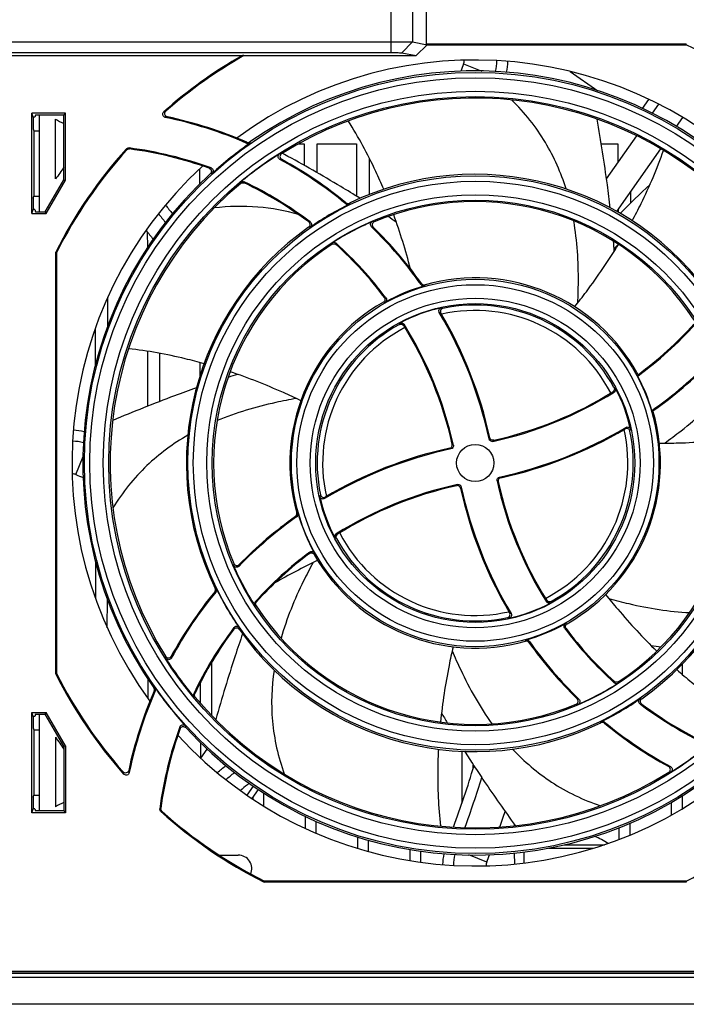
# Model space of a CAD drawing. Header units: millimetres. Extents: x 0 to 1400, y 0 to 1300.
# Tile 10 of 78: x 521 to 582, y 49 to 139. Entities that reach past the tile are written whole.
import ezdxf

# ---------------------------------------------------------------- set-up
doc = ezdxf.new("R2010")
doc.units = ezdxf.units.MM
doc.header["$LTSCALE"] = 84.740741
doc.layers.add('00_COMPONENTS', color=7, linetype='CONTINUOUS')

msp = doc.modelspace()

# ---------------------------------------------------------------- linework, layer by layer
at = {"layer": '00_COMPONENTS', "color": 9, "linetype": 'CONTINUOUS'}
for p, q in [((555.164, 148.564), (555.164, 135.943)), ((557.157, 148.532), (557.157, 136.929)), ((557.157, 136.929), (556.159, 135.927)), ((561.828, 134.899), (563.492, 134.249)), ((578.255, 130.811), (578.842, 131.649)), ((541.938, 127.71), (541.948, 127.611)), ((542.229, 127.74), (542.239, 127.64)), ((530.873, 127.091), (530.907, 126.998)), ((531.134, 127.188), (531.168, 127.095)), ((541.376, 123.937), (541.364, 124.04)), ((541.697, 123.978), (541.683, 124.081)), ((551.035, 122.156), (551.023, 122.053)), ((551.355, 122.118), (551.343, 122.015)), ((549.763, 118.351), (549.772, 118.461)), ((550.127, 118.322), (550.135, 118.433)), ((557.965, 114.741), (557.929, 114.641)), ((558.289, 114.627), (558.255, 114.527)), ((555.94, 110.986), (555.972, 111.103)), ((556.337, 110.881), (556.367, 110.998)), ((575.631, 105.198), (575.748, 105.166)), ((575.526, 104.801), (575.643, 104.771)), ((526.261, 97.195), (526.91, 98.857)), ((546.411, 93.358), (546.512, 93.322)), ((546.526, 93.682), (546.626, 93.647)), ((550.162, 91.329), (550.046, 91.361)), ((550.267, 91.726), (550.15, 91.756)), ((538.992, 86.428), (539.095, 86.415)), ((539.03, 86.747), (539.133, 86.735)), ((542.795, 85.152), (542.684, 85.161)), ((542.824, 85.516), (542.713, 85.524)), ((569.456, 85.646), (569.426, 85.529)), ((569.854, 85.541), (569.821, 85.424)), ((567.504, 81.9), (567.538, 82)), ((567.828, 81.786), (567.864, 81.886)), ((575.666, 78.205), (575.658, 78.094)), ((576.031, 78.176), (576.021, 78.066)), ((533.405, 77.618), (533.504, 77.629)), ((533.434, 77.328), (533.534, 77.338)), ((537.166, 77.084), (537.062, 77.071)), ((537.206, 76.764), (537.103, 76.751)), ((574.438, 74.409), (574.45, 74.512)), ((574.758, 74.371), (574.77, 74.474)), ((533.954, 66.517), (534.047, 66.552)), ((534.051, 66.257), (534.144, 66.291)), ((569.611, 62.895), (573.761, 62.895)), ((571.095, 63.218), (574.747, 63.218)), ((563.965, 61.628), (562.305, 62.276)), ((606.397, 51.393), (436.397, 51.393))]:
    msp.add_line(p, q, dxfattribs=at)
at = {"layer": '00_COMPONENTS', "color": 7, "linetype": 'CONTINUOUS'}
for p, q in [((558.397, 140.414), (558.397, 136.751)), ((487.629, 136.944), (555.164, 136.944)), ((557.157, 136.929), (558.484, 136.664)), ((558.484, 136.664), (557.48, 135.664)), ((558.397, 136.751), (582.268, 136.751)), ((558.484, 136.664), (558.397, 136.751)), ((558.484, 136.664), (582.247, 136.664)), ((582.247, 136.664), (582.268, 136.751)), ((487.629, 135.943), (555.164, 135.943)), ((501.262, 135.681), (541.532, 135.681)), ((541.678, 135.664), (541.532, 135.681)), ((541.678, 135.664), (557.48, 135.664)), ((556.159, 135.927), (557.48, 135.664)), ((571.625, 134.213), (574.146, 132.448)), ((579.165, 130.368), (579.746, 131.198)), ((525.302, 130.369), (522.198, 130.369)), ((522.32, 130.002), (522.198, 130.369)), ((522.198, 121.158), (522.198, 130.369)), ((522.543, 130.212), (522.473, 130.002)), ((525.145, 130.212), (522.543, 130.212)), ((522.897, 130.212), (522.897, 121.315)), ((525.145, 130.212), (525.302, 130.369)), ((525.145, 124.261), (525.145, 130.212)), ((525.302, 124.219), (525.302, 130.369)), ((522.473, 130.002), (522.32, 130.002)), ((522.32, 130.002), (522.32, 129.95)), ((524.397, 124.34), (524.397, 129.838)), ((522.336, 128.952), (522.397, 128.771)), ((522.397, 128.771), (522.897, 128.769)), ((522.397, 128.771), (522.397, 122.756)), ((546.656, 127.564), (547.197, 127.564)), ((547.197, 127.564), (547.199, 125.59)), ((548.393, 124.912), (548.397, 127.564)), ((548.397, 127.564), (551.997, 127.564)), ((551.997, 127.564), (552.003, 122.758)), ((574.462, 127.564), (575.997, 127.564)), ((574.95, 124.347), (577.717, 128.299)), ((575.997, 127.564), (575.999, 125.846)), ((545.386, 126.597), (545.194, 126.702)), ((553.19, 122.912), (553.195, 126.216)), ((537.6, 125.261), (537.602, 123.872)), ((523.444, 121.315), (525.145, 124.261)), ((523.535, 121.158), (525.302, 124.219)), ((525.145, 124.261), (525.302, 124.219)), ((577.189, 122.15), (577.191, 123.189)), ((522.336, 122.575), (522.397, 122.756)), ((522.397, 122.756), (522.897, 122.758)), ((522.198, 121.158), (522.32, 121.525)), ((522.198, 121.158), (523.535, 121.158)), ((522.32, 121.577), (522.32, 121.525)), ((522.473, 121.525), (522.32, 121.525)), ((522.473, 121.525), (522.543, 121.315)), ((522.543, 121.315), (523.444, 121.315)), ((523.444, 121.315), (523.535, 121.158)), ((576.005, 121.496), (576.006, 121.282)), ((532.808, 119.492), (532.81, 118.015)), ((524.497, 117.614), (524.409, 117.635)), ((524.409, 78.892), (524.409, 117.635)), ((524.497, 78.913), (524.497, 117.614)), ((529.173, 110.842), (529.177, 113.481)), ((528.02, 110.611), (528.025, 107.168)), ((532.823, 108.518), (532.83, 103.478)), ((533.964, 103.922), (533.97, 108.323)), ((537.625, 107.485), (537.626, 106.218)), ((579.21, 103.047), (579.108, 103.083)), ((528.05, 89.227), (528.055, 85.823)), ((548.445, 89.327), (548.385, 89.298)), ((529.135, 83.138), (529.139, 85.762)), ((538.724, 75.084), (538.731, 79.996)), ((581.929, 78.832), (581.93, 79.839)), ((524.409, 78.892), (524.497, 78.913)), ((532.865, 78.433), (532.867, 76.657)), ((537.665, 78.085), (537.668, 76.24)), ((522.198, 75.369), (523.535, 75.369)), ((522.32, 75.002), (522.198, 75.369)), ((522.198, 66.158), (522.198, 75.369)), ((522.543, 75.212), (522.473, 75.002)), ((522.543, 75.212), (523.444, 75.212)), ((522.897, 75.212), (522.897, 66.315)), ((523.444, 75.212), (523.535, 75.369)), ((525.145, 72.266), (523.444, 75.212)), ((525.302, 72.308), (523.535, 75.369)), ((522.473, 75.002), (522.32, 75.002)), ((522.32, 75.002), (522.32, 74.95)), ((522.336, 73.952), (522.397, 73.771)), ((522.397, 73.771), (522.897, 73.769)), ((522.397, 73.771), (522.397, 67.756)), ((524.397, 73.089), (524.397, 66.689)), ((537.673, 72.578), (537.675, 71.194)), ((525.145, 72.266), (525.302, 72.308)), ((525.145, 72.266), (525.145, 66.315)), ((525.302, 72.308), (525.302, 66.158)), ((537.709, 71.161), (538.295, 71.999)), ((561.674, 71.803), (561.681, 67.028)), ((562.717, 70.253), (562.718, 70.565)), ((542.14, 68.852), (541.988, 68.727)), ((542.51, 68.604), (541.941, 67.773)), ((542.98, 68.29), (542.41, 67.459)), ((543.512, 66.754), (543.514, 67.933)), ((522.336, 67.575), (522.397, 67.756)), ((522.397, 67.756), (522.897, 67.758)), ((542.48, 67.561), (542.48, 67.414)), ((580.881, 67.089), (580.882, 65.936)), ((581.912, 66.531), (581.914, 67.702)), ((522.198, 66.158), (522.32, 66.525)), ((525.302, 66.158), (522.198, 66.158)), ((522.32, 66.577), (522.32, 66.525)), ((522.473, 66.525), (522.32, 66.525)), ((522.473, 66.525), (522.543, 66.315)), ((525.145, 66.315), (522.543, 66.315)), ((525.145, 66.315), (525.302, 66.158)), ((547.282, 65.832), (547.284, 64.725)), ((548.309, 64.265), (548.31, 65.363)), ((566.483, 65.094), (566.484, 64.968)), ((577.109, 64.109), (577.11, 65.192)), ((576.084, 64.78), (576.085, 63.699)), ((552.085, 63.934), (552.087, 62.88)), ((553.106, 62.586), (553.108, 63.632)), ((556.887, 62.781), (556.888, 61.761)), ((557.905, 61.608), (557.906, 62.616)), ((566.487, 62.455), (566.489, 61.445)), ((567.397, 61.543), (567.397, 62.553)), ((539.386, 62.264), (541.147, 62.264)), ((543.546, 59.864), (543.525, 59.776)), ((582.268, 59.776), (543.525, 59.776)), ((582.247, 59.864), (543.546, 59.864)), ((582.247, 59.864), (582.268, 59.776)), ((444.397, 51.564), (598.397, 51.564)), ((444.432, 51.598), (598.362, 51.598)), ((613.897, 48.564), (428.897, 48.564))]:
    msp.add_line(p, q, dxfattribs=at)
at = {"layer": '00_COMPONENTS', "color": 3, "linetype": 'CONTINUOUS'}
for p, q in [((581.365, 129.15), (581.944, 129.977)), ((575.899, 121.344), (579.928, 127.098)), ((428.897, 51.064), (613.897, 51.064))]:
    msp.add_line(p, q, dxfattribs=at)
at = {"layer": '00_COMPONENTS', "color": 9, "linetype": 'CONTINUOUS'}
for radius in [35.865, 35.367, 34.133, 33.635, 26.365, 25.867, 24.633, 24.135, 16.865, 16.367, 15.133, 14.635]:
    msp.add_circle((562.897, 98.264), radius, dxfattribs=at)
at = {"layer": '00_COMPONENTS', "color": 7, "linetype": 'CONTINUOUS'}
msp.add_circle((562.897, 98.264), 1.706, dxfattribs=at)
for centre, radius, start, end in [((562.897, 98.264), 43, 48.035, 63.25564), ((562.897, 98.264), 43.087, 119.72601, 131.54817), ((562.897, 98.264), 43, 119.56837, 131.31466), ((562.897, 98.264), 37, 42.491, 126.26211), ((655.897, 98.128), 101, 158.64965, 159.05543), ((560.897, 135.264), 1, 338.64965, 358.9279), ((560.897, 135.264), 4, 344.62362, 359.13573), ((560.897, 135.264), 5, 347.08407, 358.56579), ((562.897, 98.264), 36, 42.4354, 125.03603), ((562.897, 98.264), 33.5, 39.92542, 122.04601), ((527.147, 134.014), 5, 236.63299, 246.39143), ((526.619, 92.392), 38.41, 66.47904, 78.22716), ((526.619, 92.392), 38.498, 66.55247, 77.96638), ((562.897, 98.264), 35.913, 125.11452, 132.24508), ((562.897, 98.264), 43.087, 138.00637, 153.28331), ((562.897, 98.264), 43, 138.06803, 153.25564), ((526.619, 92.392), 35.087, 69.94042, 82.60754), ((526.619, 92.392), 35, 70.17912, 82.53168), ((562.897, 98.264), 33.587, 122.30294, 129.87439), ((526.619, 92.392), 38.41, 50.55461, 61.47009), ((526.619, 92.392), 38.498, 50.6385, 61.24692), ((562.897, 98.264), 46.5, 144.27852, 145.88944), ((562.897, 98.264), 37, 132.53181, 216.21878), ((562.897, 98.264), 36, 132.47669, 214.99196), ((562.897, 98.264), 26.5, 34.2869, 115.81747), ((562.897, 98.264), 33.5, 129.97117, 211.99744), ((526.619, 92.392), 35.087, 52.93617, 64.57485), ((526.619, 92.392), 35, 53.13451, 64.48224), ((647.924, 50.067), 101, 133.07958, 135.24925), ((562.897, 98.264), 24, 33.11454, 112.70891), ((611.093, 183.291), 99.153, 218.80772, 219.40379), ((611.093, 183.291), 98.153, 218.6835, 219.27628), ((562.897, 98.264), 26.413, 115.93897, 124.97158), ((562.897, 98.264), 24.087, 113.02704, 123.01572), ((508.837, 52.536), 82.424, 55.38685, 56.02739), ((503.83, 102.342), 54.876, 14.5144, 19.94098), ((611.093, 183.291), 101, 219.07873, 219.66819), ((562.897, 98.264), 26.5, 125.23237, 205.75748), ((526.619, 92.392), 38.41, 35.39791, 45.82986), ((526.619, 92.392), 38.498, 35.49027, 45.6325), ((549.935, 118.211), 0.298, 47.86282, 123.06953), ((526.619, 92.392), 35.087, 36.86252, 47.91664), ((493.459, 111.985), 82.399, 3.98679, 4.61974), ((562.897, 98.264), 24, 123.1784, 202.64174), ((526.619, 92.392), 35, 37.02674, 47.80546), ((647.924, 50.067), 99.153, 136.47752, 136.8045), ((562.897, 98.264), 17, 28.48365, 105.72223), ((562.897, 98.264), 16.913, 105.92966, 119.37974), ((558.173, 114.814), 0.299, 215.35419, 285.97337), ((558.209, 114.916), 0.3, 215.44794, 285.76456), ((562.897, 98.264), 17, 119.71454, 195.63341), ((562.897, 98.264), 14.587, 102.26736, 118.34034), ((562.897, 98.264), 14, 27.3565, 102.78037), ((562.897, 98.264), 14.5, 28.57096, 101.77664), ((526.619, 92.392), 38.41, 12.14348, 30.82328), ((526.619, 92.392), 38.498, 12.27486, 30.64064), ((562.897, 98.264), 14.5, 118.67165, 191.67094), ((562.897, 98.264), 14, 117.41487, 192.6742), ((526.619, 92.392), 35, 12.51686, 31.88884), ((526.619, 92.392), 35.087, 12.37202, 32.02467), ((557.043, 134.523), 35.087, 306.28875, 317.90756), ((557.043, 134.523), 35, 306.45346, 317.79649), ((562.897, 98.264), 26.5, 305.23237, 26.17215), ((557.043, 134.523), 38.41, 305.06174, 315.81447), ((557.043, 134.523), 38.498, 305.15531, 315.61691), ((562.897, 98.264), 24, 303.1784, 22.64174), ((564.907, 27.489), 82.422, 106.78685, 107.42673), ((548.291, 112.939), 30.269, 347.21607, 347.46864), ((562.897, 98.264), 16.913, 16.55615, 28.14322), ((562.897, 98.264), 14.587, 12.16241, 28.24015), ((557.043, 134.523), 35.087, 282.31377, 302.01253), ((557.043, 134.523), 35, 282.45849, 301.87691), ((562.897, 98.264), 17, 299.71454, 16.34395), ((525.897, 96.264), 5, 77.02888, 88.56579), ((557.043, 134.523), 38.41, 282.15493, 300.80165), ((557.043, 134.523), 38.498, 282.28641, 300.61872), ((562.897, 98.264), 14, 297.41487, 12.6742), ((562.897, 98.264), 14.5, 298.67165, 11.67094), ((525.897, 96.264), 4, 74.74525, 89.13573), ((568.75, 62.004), 38.41, 102.15493, 120.80165), ((568.75, 62.004), 38.498, 102.28641, 120.61872), ((560.495, 99.913), 0.3, 282.21693, 12.58816), ((525.897, 96.264), 1, 68.64965, 88.9279), ((563.032, 191.263), 101, 248.64965, 249.05549), ((565.299, 96.614), 0.3, 102.21693, 192.58816), ((568.75, 62.004), 35.087, 102.31377, 122.01253), ((568.75, 62.004), 35, 102.45849, 121.87691), ((561.264, 95.887), 0.3, 12.20545, 102.52971), ((599.174, 104.135), 38.498, 192.27486, 210.64064), ((599.174, 104.135), 38.41, 192.14348, 210.82328), ((599.174, 104.135), 35.087, 192.37202, 212.02467), ((599.174, 104.135), 35, 192.51686, 211.88884), ((562.897, 98.264), 14.587, 192.16241, 208.24015), ((568.75, 62.004), 38.41, 125.37836, 135.81447), ((568.75, 62.004), 38.498, 125.4706, 135.61691), ((546.237, 93.601), 0.3, 305.42835, 15.67566), ((546.339, 93.565), 0.299, 305.33493, 15.88399), ((562.897, 98.264), 16.913, 195.84057, 209.2947), ((562.897, 98.264), 14.5, 208.57096, 281.77664), ((562.897, 98.264), 14, 207.3565, 282.78037), ((568.75, 62.004), 35.087, 126.85104, 137.90756), ((568.75, 62.004), 35, 127.01548, 137.79649), ((562.897, 98.264), 17, 209.62993, 285.72223), ((562.897, 98.264), 24.087, 202.96018, 212.95202), ((573.569, 36.94), 58.1, 115.68675, 120.01226), ((568.75, 62.004), 38.498, 140.6248, 151.23719), ((568.75, 62.004), 38.41, 140.54098, 151.46053), ((562.897, 98.264), 26.413, 205.87888, 214.91443), ((542.935, 85.324), 0.298, 137.8536, 213.00598), ((562.897, 98.264), 24, 213.11454, 292.70891), ((562.897, 98.264), 14.587, 282.26736, 298.34034), ((562.897, 98.264), 16.913, 285.92966, 299.37974), ((568.75, 62.004), 35.087, 142.92843, 154.57069), ((568.75, 62.004), 35, 143.12695, 154.47815), ((562.897, 98.264), 26.5, 215.17545, 295.81747), ((599.174, 104.135), 35.087, 216.86252, 227.91664), ((599.174, 104.135), 35, 217.02674, 227.80546), ((567.585, 81.611), 0.3, 35.44794, 105.76456), ((567.621, 81.713), 0.299, 35.35433, 105.97323), ((599.174, 104.135), 38.498, 215.49027, 225.6325), ((599.174, 104.135), 38.41, 215.39791, 225.82986), ((591.663, 162.95), 82.412, 261.18682, 261.82391), ((562.897, 98.264), 33.587, 212.25456, 219.82871), ((562.897, 98.264), 43.087, 206.71669, 221.51242), ((562.897, 98.264), 43, 206.74436, 221.27875), ((562.897, 98.264), 24.087, 293.02704, 303.01572), ((575.858, 78.316), 0.298, 227.86282, 303.06953), ((568.75, 62.004), 38.498, 156.54479, 167.96333), ((568.75, 62.004), 38.41, 156.47141, 168.2243), ((562.897, 98.264), 35.913, 215.07039, 222.20361), ((562.897, 98.264), 33.5, 219.92542, 302.04601), ((562.897, 98.264), 26.413, 295.93897, 304.97158), ((599.174, 104.135), 35.087, 232.93617, 244.57485), ((599.174, 104.135), 35, 233.13451, 244.48224), ((631.123, 115.979), 82.095, 209.69094, 210.4219), ((599.174, 104.135), 38.498, 230.6385, 241.24692), ((599.174, 104.135), 38.41, 230.55461, 241.47009), ((568.75, 62.004), 35.087, 159.93812, 172.61021), ((568.75, 62.004), 35, 160.177, 172.53441), ((562.897, 98.264), 37, 222.491, 306.26368), ((562.897, 98.264), 36, 222.4354, 305.30359), ((562.897, 98.264), 46, 213.17988, 214.84332), ((562.897, 98.264), 33.587, 302.30294, 309.87439), ((652.058, 128.835), 106.665, 212.33068, 213.17631), ((477.869, 146.46), 98.153, 308.6835, 309.28244), ((477.869, 146.46), 99.153, 308.80772, 309.40286), ((469.897, 98.399), 97, 339.75464, 343.26344), ((600.712, -2.51), 92.321, 129.50058, 130.01761), ((469.897, 98.399), 98, 339.93705, 342.77603), ((527.147, 62.514), 5, 113.60847, 123.36701), ((562.897, 98.264), 43.087, 227.97339, 243.28331), ((562.897, 98.264), 43, 228.035, 243.25564), ((469.897, 98.399), 101, 340.59822, 341.45276), ((562.897, 98.264), 43, 296.74436, 311.31466), ((571.397, 57.971), 6.5, 55.49849, 67.71755), ((564.897, 61.264), 5, 167.1093, 178.56579), ((541.147, 61.014), 1.25, 336.8356, 90), ((564.897, 61.264), 4, 164.61805, 179.13573), ((564.897, 61.264), 1, 158.64965, 178.9279), ((469.897, 98.399), 101, 338.64965, 339.05449)]:
    msp.add_arc(centre, radius, start, end, dxfattribs=at)
at = {"layer": '00_COMPONENTS', "color": 9, "linetype": 'CONTINUOUS'}
for centre, radius, start, end in [((546.213, 86.267), 45.814, 104.80208, 105.04724), ((546.191, 86.4), 45.145, 104.82026, 105.06614), ((546.489, 84.819), 41.862, 91.87145, 92.10961), ((546.459, 84.994), 41.17, 91.84159, 92.08077), ((546.545, 84.285), 41.817, 100.8762, 101.1094), ((546.515, 84.469), 41.119, 100.88213, 101.11638), ((546.925, 82.696), 37.703, 88.7211, 88.94839), ((547.113, 85.226), 35.776, 79.50177, 79.7574), ((546.885, 82.954), 36.963, 88.64675, 88.87562), ((547.074, 85.452), 35.063, 79.37631, 79.63349), ((548.146, 83.594), 30.106, 77.62313, 77.87295), ((548.197, 83.2), 30.931, 77.87838, 78.12513), ((549.615, 88.406), 26.174, 66.77257, 67.10578), ((549.565, 88.698), 25.439, 66.41983, 66.75624), ((553.36, 111.591), 25.426, 336.35592, 336.69284), ((553.069, 111.541), 26.16, 336.70848, 337.04221), ((521.103, 128.433), 51.348, 327.00658, 327.14432), ((520.761, 128.682), 52.193, 326.98357, 327.12019), ((532.739, 56.486), 51.327, 57.04144, 57.17929), ((532.491, 56.145), 52.172, 57.01843, 57.15516), ((593.054, 140.041), 51.327, 237.04144, 237.17929), ((605.032, 67.845), 52.193, 146.98357, 147.12019), ((604.691, 68.094), 51.348, 147.00658, 147.14432), ((593.302, 140.382), 52.172, 237.01843, 237.15516), ((572.724, 84.986), 26.16, 156.70848, 157.04221), ((572.433, 84.936), 25.426, 156.35592, 156.69284), ((577.926, 83.564), 30.913, 167.83016, 168.07723), ((577.532, 83.514), 30.09, 167.57495, 167.82509), ((575.908, 82.482), 35.765, 169.46027, 169.71615), ((575.683, 82.443), 35.052, 169.33486, 169.59228), ((576.229, 107.829), 25.439, 246.41983, 246.75624), ((576.179, 108.121), 26.174, 246.77257, 247.10578), ((577.647, 112.933), 30.106, 257.62313, 257.87295), ((578.436, 82.293), 37.691, 178.68872, 178.91622), ((578.179, 82.253), 36.952, 178.6144, 178.84346), ((577.596, 113.328), 30.931, 257.87838, 258.12513), ((576.318, 81.858), 41.854, 181.84222, 182.08057), ((576.143, 81.829), 41.162, 181.81237, 182.05174), ((578.68, 111.301), 35.776, 259.50177, 259.7574), ((578.72, 111.075), 35.063, 259.37631, 259.63349), ((578.868, 113.831), 37.703, 268.7211, 268.94839), ((578.908, 113.573), 36.963, 268.64675, 268.87562), ((576.668, 81.884), 41.11, 190.86032, 191.09475), ((576.852, 81.914), 41.808, 190.8544, 191.08777), ((574.873, 81.583), 45.807, 194.78254, 195.02787), ((574.74, 81.561), 45.139, 194.80071, 195.04677), ((579.334, 111.533), 41.17, 271.84159, 272.08077), ((579.305, 111.708), 41.862, 271.87145, 272.10961)]:
    msp.add_arc(centre, radius, start, end, dxfattribs=at)
at = {"layer": '00_COMPONENTS', "color": 7, "linetype": 'CONTINUOUS'}
for centre, start_param, end_param in [((522.337, 129.95), 1.570796, 3.089233), ((522.337, 121.577), 0.05236, 1.570796), ((522.337, 74.95), -4.712389, -3.193953), ((522.337, 66.577), 0.05236, 1.570796)]:
    msp.add_ellipse(centre, major_axis=(0, 1), ratio=0.017455, start_param=start_param, end_param=end_param, dxfattribs=at)
for points, knots in [([(555.164, 136.944), (555.406, 136.944), (555.856, 136.943), (556.454, 136.943), (556.876, 136.933), (557.091, 136.936), (557.157, 136.929)], [0, 0, 0, 0, 0.36384, 0.678106, 0.900247, 1, 1, 1, 1]), ([(555.164, 135.943), (555.389, 135.943), (555.688, 135.945), (556.019, 135.932), (556.126, 135.934), (556.159, 135.927)], [0, 0, 0, 0, 0.67797, 0.900094, 1, 1, 1, 1]), ([(534.456, 129.994), (534.353, 130.015), (534.157, 130.191), (534.24, 130.441), (534.319, 130.51)], [0, 0, 0, 0, 0.500011, 1, 1, 1, 1]), ([(534.643, 130.044), (534.541, 130.066), (534.349, 130.243), (534.43, 130.492), (534.508, 130.561)], [0, 0, 0, 0, 0.500083, 1, 1, 1, 1]), ([(554.502, 123.392), (554.27, 123.942), (553.315, 126.097), (552.191, 128.18), (551.249, 129.668)], [0, 0, 0, 0, 0.253063, 1, 1, 1, 1]), ([(575.29, 121.679), (575.209, 122.386), (574.868, 125.116), (574.43, 127.832), (574.078, 129.84)], [0, 0, 0, 0, 0.25868, 1, 1, 1, 1]), ([(544.965, 126.138), (544.877, 126.185), (544.745, 126.388), (544.864, 126.6), (544.948, 126.653)], [0, 0, 0, 0, 0.500079, 1, 1, 1, 1]), ([(545.123, 126.66), (545.039, 126.607), (544.919, 126.395), (545.051, 126.19), (545.138, 126.143)], [0, 0, 0, 0, 0.499999, 1, 1, 1, 1]), ([(552.332, 122.556), (551.745, 122.923), (549.461, 124.323), (547.129, 125.642), (545.386, 126.597)], [0, 0, 0, 0, 0.25835, 1, 1, 1, 1]), ([(577.296, 120.499), (577.581, 121.023), (578.67, 123.114), (579.597, 125.292), (580.172, 126.956)], [0, 0, 0, 0, 0.253063, 1, 1, 1, 1]), ([(538.487, 125.318), (538.579, 125.285), (538.737, 125.107), (538.66, 124.883), (538.588, 124.817)], [0, 0, 0, 0, 0.499999, 1, 1, 1, 1]), ([(538.654, 125.351), (538.746, 125.317), (538.906, 125.139), (538.825, 124.915), (538.753, 124.849)], [0, 0, 0, 0, 0.499993, 1, 1, 1, 1]), ([(547.617, 120.393), (547.689, 120.339), (547.786, 120.149), (547.684, 119.962), (547.61, 119.91)], [0, 0, 0, 0, 0.5, 1, 1, 1, 1]), ([(547.767, 120.39), (547.839, 120.336), (547.936, 120.145), (547.832, 119.959), (547.758, 119.907)], [0, 0, 0, 0, 0.499971, 1, 1, 1, 1]), ([(553.383, 119.942), (553.316, 120.008), (553.242, 120.222), (553.388, 120.395), (553.474, 120.432)], [0, 0, 0, 0, 0.500112, 1, 1, 1, 1]), ([(553.633, 120.404), (553.546, 120.367), (553.399, 120.194), (553.471, 119.979), (553.539, 119.913)], [0, 0, 0, 0, 0.499999, 1, 1, 1, 1]), ([(549.763, 118.351), (549.817, 118.386), (549.952, 118.421), (550.079, 118.365), (550.127, 118.322)], [0, 0, 0, 0, 0.5, 1, 1, 1, 1]), ([(572.022, 112.603), (572.386, 113.061), (573.815, 114.908), (575.134, 116.842), (576.046, 118.335)], [0, 0, 0, 0, 0.25065, 1, 1, 1, 1]), ([(554.562, 113.468), (554.611, 113.403), (554.654, 113.22), (554.542, 113.069), (554.471, 113.029)], [0, 0, 0, 0, 0.5, 1, 1, 1, 1]), ([(554.692, 113.441), (554.741, 113.375), (554.785, 113.191), (554.671, 113.041), (554.599, 113.001)], [0, 0, 0, 0, 0.500065, 1, 1, 1, 1]), ([(559.604, 112.073), (559.557, 112.151), (559.539, 112.365), (559.708, 112.499), (559.797, 112.518)], [0, 0, 0, 0, 0.500047, 1, 1, 1, 1]), ([(559.939, 112.459), (559.849, 112.44), (559.678, 112.307), (559.695, 112.091), (559.742, 112.012)], [0, 0, 0, 0, 0.5, 1, 1, 1, 1]), ([(555.94, 110.986), (556.004, 111.021), (556.167, 111.042), (556.298, 110.944), (556.337, 110.881)], [0, 0, 0, 0, 0.5, 1, 1, 1, 1]), ([(555.972, 111.103), (556.036, 111.137), (556.198, 111.159), (556.328, 111.06), (556.367, 110.998)], [0, 0, 0, 0, 0.500026, 1, 1, 1, 1]), ([(538.023, 107.379), (537.449, 107.541), (535.169, 108.139), (532.841, 108.561), (531.091, 108.753)], [0, 0, 0, 0, 0.253062, 1, 1, 1, 1]), ([(546.892, 103.985), (546.365, 104.239), (544.248, 105.222), (542.072, 106.079), (540.415, 106.638)], [0, 0, 0, 0, 0.250649, 1, 1, 1, 1]), ([(537.311, 105.159), (536.641, 104.924), (534.059, 103.988), (531.512, 102.961), (529.635, 102.174)], [0, 0, 0, 0, 0.258664, 1, 1, 1, 1]), ([(575.631, 105.198), (575.666, 105.134), (575.687, 104.971), (575.589, 104.84), (575.526, 104.801)], [0, 0, 0, 0, 0.5, 1, 1, 1, 1]), ([(575.748, 105.166), (575.782, 105.101), (575.803, 104.94), (575.705, 104.81), (575.643, 104.771)], [0, 0, 0, 0, 0.500071, 1, 1, 1, 1]), ([(577.097, 101.195), (577.079, 101.285), (576.946, 101.456), (576.729, 101.439), (576.651, 101.393)], [0, 0, 0, 0, 0.5, 1, 1, 1, 1]), ([(576.712, 101.531), (576.79, 101.577), (577.004, 101.595), (577.138, 101.426), (577.157, 101.337)], [0, 0, 0, 0, 0.499968, 1, 1, 1, 1]), ([(564.526, 100.243), (564.451, 100.226), (564.282, 100.255), (564.186, 100.397), (564.17, 100.472)], [0, 0, 0, 0, 0.500033, 1, 1, 1, 1]), ([(564.594, 100.347), (564.519, 100.331), (564.35, 100.359), (564.253, 100.501), (564.237, 100.575)], [0, 0, 0, 0, 0.5, 1, 1, 1, 1]), ([(579.797, 100.078), (580.383, 100.079), (582.718, 100.115), (585.052, 100.291), (586.789, 100.509)], [0, 0, 0, 0, 0.250651, 1, 1, 1, 1]), ([(560.892, 99.909), (560.908, 99.835), (560.88, 99.665), (560.738, 99.569), (560.663, 99.553)], [0, 0, 0, 0, 0.499947, 1, 1, 1, 1]), ([(564.901, 96.618), (564.885, 96.692), (564.913, 96.862), (565.056, 96.958), (565.13, 96.974)], [0, 0, 0, 0, 0.499954, 1, 1, 1, 1]), ([(561.267, 96.284), (561.342, 96.301), (561.511, 96.273), (561.607, 96.13), (561.623, 96.055)], [0, 0, 0, 0, 0.500033, 1, 1, 1, 1]), ([(549.082, 94.996), (549.004, 94.95), (548.789, 94.932), (548.656, 95.101), (548.637, 95.19)], [0, 0, 0, 0, 0.499968, 1, 1, 1, 1]), ([(548.696, 95.332), (548.715, 95.242), (548.848, 95.071), (549.064, 95.088), (549.143, 95.134)], [0, 0, 0, 0, 0.5, 1, 1, 1, 1]), ([(550.046, 91.361), (550.011, 91.426), (549.99, 91.587), (550.088, 91.717), (550.15, 91.756)], [0, 0, 0, 0, 0.500071, 1, 1, 1, 1]), ([(550.162, 91.329), (550.127, 91.394), (550.106, 91.556), (550.205, 91.687), (550.267, 91.726)], [0, 0, 0, 0, 0.5, 1, 1, 1, 1]), ([(547.679, 89.951), (547.745, 90), (547.928, 90.043), (548.078, 89.931), (548.119, 89.86)], [0, 0, 0, 0, 0.5, 1, 1, 1, 1]), ([(547.707, 90.081), (547.773, 90.13), (547.957, 90.174), (548.107, 90.06), (548.147, 89.988)], [0, 0, 0, 0, 0.499978, 1, 1, 1, 1]), ([(541.207, 88.775), (541.141, 88.708), (540.927, 88.635), (540.754, 88.78), (540.717, 88.867)], [0, 0, 0, 0, 0.49997, 1, 1, 1, 1]), ([(540.746, 89.026), (540.782, 88.938), (540.955, 88.792), (541.171, 88.864), (541.237, 88.931)], [0, 0, 0, 0, 0.499999, 1, 1, 1, 1]), ([(574.855, 86.192), (575.221, 85.735), (576.706, 83.932), (578.299, 82.218), (579.553, 80.997)], [0, 0, 0, 0, 0.250649, 1, 1, 1, 1]), ([(542.795, 85.152), (542.76, 85.206), (542.725, 85.341), (542.781, 85.468), (542.824, 85.516)], [0, 0, 0, 0, 0.5, 1, 1, 1, 1]), ([(569.821, 85.424), (569.757, 85.39), (569.595, 85.369), (569.465, 85.467), (569.426, 85.529)], [0, 0, 0, 0, 0.500026, 1, 1, 1, 1]), ([(569.854, 85.541), (569.789, 85.506), (569.627, 85.485), (569.495, 85.583), (569.456, 85.646)], [0, 0, 0, 0, 0.5, 1, 1, 1, 1]), ([(565.855, 84.068), (565.944, 84.087), (566.115, 84.22), (566.098, 84.436), (566.051, 84.515)], [0, 0, 0, 0, 0.5, 1, 1, 1, 1]), ([(566.189, 84.454), (566.236, 84.376), (566.254, 84.162), (566.085, 84.028), (565.996, 84.009)], [0, 0, 0, 0, 0.500047, 1, 1, 1, 1]), ([(540.755, 83.155), (540.809, 83.228), (541, 83.325), (541.186, 83.22), (541.238, 83.146)], [0, 0, 0, 0, 0.500038, 1, 1, 1, 1]), ([(571.101, 83.086), (571.052, 83.152), (571.008, 83.336), (571.122, 83.486), (571.194, 83.526)], [0, 0, 0, 0, 0.500065, 1, 1, 1, 1]), ([(571.232, 83.059), (571.182, 83.124), (571.139, 83.307), (571.251, 83.458), (571.322, 83.498)], [0, 0, 0, 0, 0.5, 1, 1, 1, 1]), ([(541.549, 82.579), (541.314, 81.908), (540.434, 79.304), (539.647, 76.671), (539.09, 74.711)], [0, 0, 0, 0, 0.258666, 1, 1, 1, 1]), ([(540.752, 83.006), (540.806, 83.078), (540.996, 83.174), (541.183, 83.072), (541.235, 82.999)], [0, 0, 0, 0, 0.5, 1, 1, 1, 1]), ([(560.864, 81.392), (560.733, 80.821), (560.243, 78.537), (559.888, 76.223), (559.711, 74.481)], [0, 0, 0, 0, 0.25065, 1, 1, 1, 1]), ([(534.485, 80.514), (534.538, 80.43), (534.75, 80.31), (534.955, 80.441), (535.003, 80.529)], [0, 0, 0, 0, 0.499999, 1, 1, 1, 1]), ([(535.008, 80.355), (534.96, 80.268), (534.757, 80.135), (534.545, 80.255), (534.492, 80.338)], [0, 0, 0, 0, 0.500148, 1, 1, 1, 1]), ([(581.396, 79.29), (581.843, 78.896), (583.64, 77.373), (585.556, 75.988), (587.051, 75.06)], [0, 0, 0, 0, 0.253061, 1, 1, 1, 1]), ([(576.031, 78.176), (575.977, 78.141), (575.842, 78.106), (575.714, 78.162), (575.666, 78.205)], [0, 0, 0, 0, 0.5, 1, 1, 1, 1]), ([(572.16, 76.123), (572.248, 76.16), (572.394, 76.333), (572.322, 76.548), (572.254, 76.615)], [0, 0, 0, 0, 0.499999, 1, 1, 1, 1]), ([(572.41, 76.585), (572.478, 76.519), (572.551, 76.305), (572.406, 76.132), (572.319, 76.095)], [0, 0, 0, 0, 0.500112, 1, 1, 1, 1]), ([(578.027, 76.137), (577.954, 76.191), (577.857, 76.382), (577.961, 76.568), (578.036, 76.62)], [0, 0, 0, 0, 0.500103, 1, 1, 1, 1]), ([(578.176, 76.134), (578.104, 76.188), (578.008, 76.378), (578.109, 76.565), (578.183, 76.617)], [0, 0, 0, 0, 0.5, 1, 1, 1, 1]), ([(535.792, 74.04), (535.826, 74.133), (536.003, 74.292), (536.228, 74.211), (536.294, 74.139)], [0, 0, 0, 0, 0.500143, 1, 1, 1, 1]), ([(535.824, 73.873), (535.858, 73.965), (536.035, 74.123), (536.26, 74.046), (536.326, 73.974)], [0, 0, 0, 0, 0.499999, 1, 1, 1, 1]), ([(559.518, 71.985), (559.487, 71.39), (559.409, 69.035), (559.514, 66.673), (559.715, 64.925)], [0, 0, 0, 0, 0.25306, 1, 1, 1, 1]), ([(531.099, 70.03), (531.077, 69.928), (530.899, 69.736), (530.651, 69.817), (530.582, 69.895)], [0, 0, 0, 0, 0.500083, 1, 1, 1, 1]), ([(531.149, 69.843), (531.127, 69.74), (530.952, 69.543), (530.702, 69.627), (530.632, 69.706)], [0, 0, 0, 0, 0.500058, 1, 1, 1, 1]), ([(562.78, 70.467), (563.094, 69.987), (564.324, 68.135), (565.603, 66.316), (566.567, 64.977)], [0, 0, 0, 0, 0.257707, 1, 1, 1, 1]), ([(580.67, 69.867), (580.754, 69.92), (580.874, 70.132), (580.743, 70.337), (580.655, 70.384)], [0, 0, 0, 0, 0.499999, 1, 1, 1, 1]), ([(580.829, 70.389), (580.916, 70.342), (581.049, 70.139), (580.929, 69.927), (580.846, 69.874)], [0, 0, 0, 0, 0.500148, 1, 1, 1, 1])]:
    msp.add_open_spline(points, degree=3, knots=knots, dxfattribs=at)
at = {"layer": '00_COMPONENTS', "color": 9, "linetype": 'CONTINUOUS'}
for points, knots in [([(571.234, 123.421), (570.77, 124.908), (569.467, 127.882), (567.438, 130.427), (566.258, 131.587)], [0, 0, 0, 0, 0.484769, 1, 1, 1, 1]), ([(546.69, 121.067), (545.475, 121.419), (542.894, 121.903), (540.267, 121.841), (538.936, 121.678)], [0, 0, 0, 0, 0.485243, 1, 1, 1, 1]), ([(572.31, 112.967), (572.342, 113.602), (572.42, 116.112), (572.261, 118.637), (571.939, 120.486)], [0, 0, 0, 0, 0.252877, 1, 1, 1, 1]), ([(580.261, 100.08), (580.777, 100.451), (582.789, 101.957), (584.665, 103.658), (585.909, 105.065)], [0, 0, 0, 0, 0.25288, 1, 1, 1, 1]), ([(546.473, 104.185), (545.846, 104.076), (543.378, 103.595), (540.947, 102.88), (539.213, 102.154)], [0, 0, 0, 0, 0.252882, 1, 1, 1, 1]), ([(536.523, 100.823), (535.174, 100.041), (532.559, 98.109), (530.524, 95.564), (529.654, 94.154)], [0, 0, 0, 0, 0.484754, 1, 1, 1, 1]), ([(548.022, 89.122), (547.717, 88.565), (546.554, 86.339), (545.598, 83.995), (545.083, 82.19)], [0, 0, 0, 0, 0.252878, 1, 1, 1, 1]), ([(575.15, 85.827), (575.762, 85.654), (578.195, 85.021), (580.696, 84.617), (582.573, 84.522)], [0, 0, 0, 0, 0.252881, 1, 1, 1, 1]), ([(560.78, 81.027), (561.029, 80.432), (562.061, 78.103), (563.318, 75.864), (564.429, 74.318)], [0, 0, 0, 0, 0.25291, 1, 1, 1, 1]), ([(544.442, 79.25), (544.212, 77.707), (544.09, 74.455), (544.811, 71.275), (545.371, 69.713)], [0, 0, 0, 0, 0.484734, 1, 1, 1, 1]), ([(566.33, 71.995), (567.397, 70.855), (569.871, 68.737), (572.814, 67.326), (574.387, 66.794)], [0, 0, 0, 0, 0.484728, 1, 1, 1, 1])]:
    msp.add_open_spline(points, degree=3, knots=knots, dxfattribs=at)
at = {"layer": '00_COMPONENTS', "color": 7, "linetype": 'CONTINUOUS'}
for points in [[(541.938, 127.71), (542.027, 127.672), (542.149, 127.684), (542.229, 127.74)], [(542.239, 127.64), (542.16, 127.584), (542.038, 127.572), (541.948, 127.611)], [(530.873, 127.091), (530.935, 127.16), (531.042, 127.199), (531.134, 127.188)], [(530.907, 126.998), (530.969, 127.067), (531.076, 127.107), (531.168, 127.095)], [(541.364, 124.04), (541.446, 124.109), (541.586, 124.127), (541.683, 124.081)], [(541.376, 123.937), (541.459, 124.006), (541.6, 124.024), (541.697, 123.978)], [(551.343, 122.015), (551.247, 121.968), (551.106, 121.985), (551.023, 122.053)], [(551.035, 122.157), (551.118, 122.088), (551.259, 122.072), (551.356, 122.118)], [(538.991, 86.427), (539.06, 86.51), (539.076, 86.651), (539.03, 86.748)], [(539.133, 86.735), (539.18, 86.638), (539.163, 86.498), (539.095, 86.415)], [(533.434, 77.328), (533.473, 77.417), (533.46, 77.539), (533.404, 77.619)], [(533.504, 77.629), (533.56, 77.549), (533.573, 77.427), (533.534, 77.338)], [(537.103, 76.751), (537.034, 76.833), (537.016, 76.974), (537.062, 77.071)], [(537.206, 76.764), (537.137, 76.846), (537.119, 76.987), (537.166, 77.084)], [(574.758, 74.37), (574.675, 74.439), (574.535, 74.455), (574.438, 74.409)], [(574.45, 74.512), (574.547, 74.559), (574.687, 74.542), (574.77, 74.474)], [(534.051, 66.257), (533.982, 66.319), (533.942, 66.425), (533.954, 66.517)], [(534.144, 66.291), (534.075, 66.353), (534.035, 66.46), (534.047, 66.552)]]:
    msp.add_open_spline(points, degree=3, dxfattribs=at)

doc.saveas('drawing.dxf')
